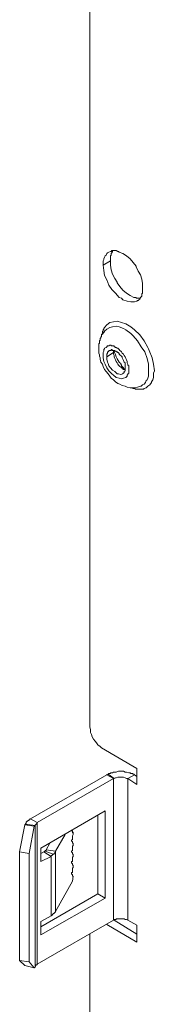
# Model space of a CAD drawing. Header units: millimetres. Extents: x 0 to 839, y 1 to 594.
# Tile 21 of 27: x 764.45 to 770.52, y 152.11 to 196.42. Entities that reach past the tile are written whole.
import ezdxf

# ---------------------------------------------------------------- set-up
doc = ezdxf.new("R2010")
doc.units = ezdxf.units.MM
doc.header["$MEASUREMENT"] = 0
doc.layers.get('0').update_dxf_attribs({"linetype": 'CONTINUOUS'})

msp = doc.modelspace()

# ---------------------------------------------------------------- linework, layer by layer
at = {"color": 0, "linetype": 'Continuous', "lineweight": 9, "true_color": 0x000007}
for points in [[(767.613, 245.949), (767.613, 164.571), (767.613, 164.571)], [(768.207, 185.361), (768.207, 185.427), (768.207, 185.493), (768.207, 185.559), (768.207, 185.559), (768.24, 185.625), (768.24, 185.658), (768.273, 185.724), (768.306, 185.79), (768.339, 185.823), (768.372, 185.889), (768.405, 185.922)], [(768.471, 185.955), (768.471, 185.955), (768.537, 185.988), (768.57, 185.988), (768.603, 186.021), (768.669, 186.021), (768.702, 186.021), (768.768, 186.021), (768.801, 186.021), (768.867, 185.988), (768.9, 185.988), (768.933, 185.955)], [(768.933, 185.955), (769.098, 185.889), (769.263, 185.79), (769.428, 185.658), (769.56, 185.493), (769.692, 185.328), (769.692, 185.295), (769.791, 185.097), (769.89, 184.932), (769.956, 184.734), (769.989, 184.536), (769.989, 184.338)], [(769.725, 183.744), (769.626, 183.711), (769.461, 183.711), (769.296, 183.744), (769.296, 183.744), (769.098, 183.81), (769.032, 183.876), (768.933, 183.909), (768.768, 184.107), (768.603, 184.272), (768.471, 184.47), (768.372, 184.701), (768.273, 184.899), (768.24, 185.13), (768.207, 185.361)], [(769.989, 184.338), (769.989, 184.305), (769.989, 184.272), (769.989, 184.239), (769.989, 184.239), (769.989, 184.206), (769.989, 184.173), (769.989, 184.14), (769.989, 184.107), (769.956, 184.074), (769.956, 184.041), (769.956, 184.008)], [(769.956, 184.008), (769.956, 183.975), (769.923, 183.942), (769.923, 183.942), (769.89, 183.909), (769.89, 183.876), (769.857, 183.876), (769.857, 183.843), (769.824, 183.81), (769.791, 183.777), (769.758, 183.777), (769.725, 183.744)], [(768.174, 182.259), (768.174, 182.259), (768.141, 182.226), (768.141, 182.193), (768.141, 182.16), (768.108, 182.127), (768.108, 182.094), (768.075, 182.061), (768.075, 182.028), (768.075, 181.995), (768.042, 181.962)], [(768.372, 182.49), (768.372, 182.49), (768.339, 182.457), (768.306, 182.424), (768.306, 182.424), (768.273, 182.391), (768.273, 182.358), (768.24, 182.358), (768.207, 182.325), (768.207, 182.292), (768.174, 182.259)], [(768.042, 181.962), (768.042, 181.929), (768.042, 181.896), (768.042, 181.863), (768.009, 181.83), (768.009, 181.797), (768.009, 181.764), (768.009, 181.731), (768.009, 181.698), (768.009, 181.665), (768.009, 181.632)], [(768.009, 181.632), (768.009, 181.566), (768.009, 181.533), (768.009, 181.467), (768.009, 181.434), (768.009, 181.401), (768.042, 181.335), (768.042, 181.302), (768.042, 181.269), (768.075, 181.203), (768.075, 181.17)], [(768.372, 181.236), (768.372, 181.269), (768.372, 181.302), (768.372, 181.335), (768.372, 181.335), (768.372, 181.368), (768.405, 181.401), (768.405, 181.434), (768.405, 181.467), (768.438, 181.467), (768.471, 181.5), (768.471, 181.533)], [(769.098, 180.477), (768.999, 180.444), (768.9, 180.477), (768.834, 180.477), (768.735, 180.576), (768.636, 180.642), (768.537, 180.741), (768.471, 180.84), (768.438, 180.939), (768.405, 181.005), (768.372, 181.137), (768.372, 181.236)], [(768.471, 181.533), (768.504, 181.533), (768.504, 181.533), (768.537, 181.533), (768.537, 181.533), (768.57, 181.533), (768.57, 181.533), (768.57, 181.566), (768.603, 181.566), (768.603, 181.566), (768.636, 181.533)], [(768.636, 181.533), (768.636, 181.533), (768.669, 181.533), (768.669, 181.533), (768.702, 181.533), (768.702, 181.533), (768.735, 181.533), (768.735, 181.5), (768.768, 181.5), (768.768, 181.5), (768.801, 181.5)], [(768.801, 181.5), (768.801, 181.467), (768.834, 181.467), (768.834, 181.467), (768.867, 181.434), (768.867, 181.434), (768.9, 181.434), (768.9, 181.401), (768.933, 181.401), (768.933, 181.368), (768.933, 181.368)], [(768.933, 181.368), (768.966, 181.335), (769.032, 181.269), (769.065, 181.236), (769.065, 181.203), (769.098, 181.137), (769.131, 181.071), (769.164, 181.005), (769.197, 180.972), (769.197, 180.906), (769.197, 180.84), (769.197, 180.774)], [(768.075, 181.137), (768.108, 181.005), (768.174, 180.906), (768.207, 180.807), (768.273, 180.675), (768.339, 180.576), (768.438, 180.477), (768.504, 180.378), (768.57, 180.279), (768.669, 180.213), (768.768, 180.114)], [(769.197, 180.774), (769.197, 180.741), (769.197, 180.708), (769.197, 180.675), (769.197, 180.675), (769.197, 180.642), (769.197, 180.609), (769.164, 180.576), (769.164, 180.543), (769.131, 180.51), (769.098, 180.51), (769.098, 180.477)], [(768.768, 180.114), (768.768, 180.114), (768.867, 180.048), (768.966, 180.015), (769.065, 179.949), (769.197, 179.916), (769.296, 179.883), (769.428, 179.85), (769.527, 179.85), (769.659, 179.85), (769.758, 179.883), (769.89, 179.916)], [(767.613, 164.571), (767.646, 164.472), (767.646, 164.34), (767.679, 164.241), (767.712, 164.142), (767.778, 164.043), (767.844, 163.944), (767.91, 163.878), (767.976, 163.779), (768.075, 163.713), (768.141, 163.647)], [(768.141, 163.647), (769.725, 162.723), (769.725, 162.723)], [(769.725, 161.997), (769.725, 162.723), (769.725, 162.723)], [(765.237, 160.281), (768.669, 162.261), (768.669, 162.261)], [(768.702, 162.261), (768.768, 162.294), (768.801, 162.294), (768.867, 162.327), (768.933, 162.327), (768.999, 162.327), (769.065, 162.327), (769.131, 162.327), (769.197, 162.294), (769.197, 162.294), (769.263, 162.261), (769.329, 162.261)], [(769.329, 162.261), (769.725, 161.997), (769.725, 161.997)], [(765.402, 159.126), (768.306, 160.809), (768.306, 160.809)], [(768.306, 160.809), (768.306, 156.882), (768.306, 156.882)], [(765.105, 160.116), (764.874, 158.895), (764.874, 158.895)], [(765.105, 160.116), (765.138, 160.149), (765.138, 160.149)], [(765.138, 160.149), (765.138, 160.149), (765.138, 160.182), (765.171, 160.182), (765.171, 160.215), (765.171, 160.215), (765.204, 160.215), (765.204, 160.248), (765.237, 160.248), (765.237, 160.248), (765.237, 160.281)], [(766.062, 158.994), (766.491, 159.753), (766.491, 159.753)], [(766.788, 159.951), (766.788, 159.918), (766.821, 159.918), (766.821, 159.918), (766.821, 159.885), (766.821, 159.885), (766.821, 159.885), (766.821, 159.885), (766.821, 159.852), (766.821, 159.852), (766.821, 159.852), (766.821, 159.852)], [(766.854, 159.786), (766.854, 159.786), (766.854, 159.753), (766.821, 159.687), (766.821, 159.654), (766.821, 159.621), (766.821, 159.555), (766.821, 159.522), (766.788, 159.489), (766.788, 159.456), (766.821, 159.423), (766.821, 159.39), (766.821, 159.357)], [(766.821, 159.852), (766.821, 159.852), (766.821, 159.819), (766.821, 159.819), (766.821, 159.819), (766.821, 159.819), (766.821, 159.819), (766.821, 159.819), (766.821, 159.819), (766.821, 159.819), (766.854, 159.819), (766.854, 159.819)], [(766.854, 159.819), (766.854, 159.852), (766.854, 159.852)], [(766.854, 159.852), (766.854, 159.786), (766.854, 159.786)], [(765.402, 158.532), (765.402, 159.126), (765.402, 159.126)], [(766.854, 159.291), (766.854, 159.291), (766.854, 159.258), (766.821, 159.225), (766.821, 159.159), (766.821, 159.126), (766.821, 159.06), (766.821, 159.027), (766.788, 158.994), (766.788, 158.961), (766.821, 158.928), (766.821, 158.895), (766.821, 158.862)], [(766.821, 159.357), (766.821, 159.357), (766.821, 159.357), (766.821, 159.357), (766.821, 159.357), (766.821, 159.357), (766.821, 159.357), (766.821, 159.357), (766.821, 159.357), (766.821, 159.357), (766.854, 159.357), (766.854, 159.357)], [(766.854, 159.357), (766.854, 159.291), (766.854, 159.291)], [(764.874, 154.011), (764.874, 158.895), (764.874, 158.895)], [(765.864, 158.763), (765.402, 158.532), (765.402, 158.532)], [(765.963, 158.862), (765.93, 158.829), (765.93, 158.829), (765.93, 158.829), (765.93, 158.829), (765.897, 158.796), (765.897, 158.796), (765.897, 158.796), (765.864, 158.796), (765.864, 158.796), (765.864, 158.763)], [(766.062, 158.994), (766.062, 158.961), (766.062, 158.961), (766.029, 158.928), (766.029, 158.928), (766.029, 158.928), (765.996, 158.895), (765.996, 158.895), (765.996, 158.862), (765.963, 158.862), (765.963, 158.862)], [(766.854, 158.829), (766.854, 158.796), (766.854, 158.763), (766.821, 158.73), (766.821, 158.664), (766.821, 158.631), (766.821, 158.598), (766.821, 158.532), (766.788, 158.532), (766.788, 158.466), (766.821, 158.433), (766.821, 158.4), (766.821, 158.367)], [(766.821, 158.862), (766.821, 158.862), (766.821, 158.862), (766.821, 158.862), (766.821, 158.862), (766.821, 158.862), (766.821, 158.862), (766.821, 158.862), (766.821, 158.862), (766.821, 158.862), (766.854, 158.862), (766.854, 158.862)], [(766.854, 158.862), (766.854, 158.829), (766.854, 158.829)], [(766.854, 158.334), (766.854, 158.334), (766.854, 158.268), (766.821, 158.235), (766.821, 158.202), (766.821, 158.136), (766.821, 158.103), (766.821, 158.037), (766.788, 158.037), (766.788, 157.971), (766.821, 157.938), (766.821, 157.905), (766.821, 157.872)], [(766.821, 158.367), (766.821, 158.367), (766.821, 158.367), (766.821, 158.367), (766.821, 158.367), (766.821, 158.367), (766.821, 158.367), (766.821, 158.367), (766.821, 158.367), (766.821, 158.367), (766.854, 158.367), (766.854, 158.367)], [(766.854, 158.367), (766.854, 158.334), (766.854, 158.334)], [(766.854, 157.872), (766.821, 157.641), (766.821, 157.641)], [(766.821, 157.872), (766.821, 157.872), (766.821, 157.872), (766.821, 157.872), (766.821, 157.872), (766.821, 157.872), (766.821, 157.872), (766.821, 157.872), (766.821, 157.872), (766.821, 157.872), (766.854, 157.872), (766.854, 157.872)], [(766.821, 157.641), (766.062, 156.288), (766.062, 156.288)], [(768.306, 156.882), (765.402, 155.232), (765.402, 155.232)], [(765.864, 156.09), (765.402, 155.826), (765.402, 155.826)], [(765.963, 156.156), (765.93, 156.156), (765.93, 156.156), (765.93, 156.123), (765.93, 156.123), (765.897, 156.123), (765.897, 156.123), (765.897, 156.123), (765.864, 156.09), (765.864, 156.09), (765.864, 156.09)], [(766.062, 156.288), (766.062, 156.288), (766.062, 156.255), (766.029, 156.255), (766.029, 156.255), (766.029, 156.222), (765.996, 156.222), (765.996, 156.189), (765.996, 156.189), (765.963, 156.189), (765.963, 156.156)], [(768.669, 155.892), (765.237, 153.912), (765.237, 153.912)], [(765.402, 155.826), (765.402, 155.232), (765.402, 155.232)], [(769.725, 154.902), (768.372, 155.694), (768.372, 155.694)], [(768.702, 155.925), (768.735, 155.925), (768.735, 155.925), (768.735, 155.925), (768.768, 155.925), (768.768, 155.925), (768.768, 155.925), (768.801, 155.925), (768.801, 155.958), (768.834, 155.958), (768.834, 155.958)], [(768.834, 155.958), (768.867, 155.958), (768.9, 155.958), (768.966, 155.958), (768.999, 155.958), (769.065, 155.958), (769.098, 155.958), (769.164, 155.958), (769.197, 155.925), (769.23, 155.925), (769.263, 155.925), (769.329, 155.892)], [(769.329, 155.892), (769.725, 155.661), (769.725, 155.661)], [(769.725, 155.661), (769.725, 154.902), (769.725, 154.902)], [(767.613, 155.265), (767.613, 150.15), (767.613, 150.15)], [(764.874, 154.011), (765.105, 153.747), (765.105, 153.747)], [(765.138, 153.78), (765.105, 153.747), (765.105, 153.747)], [(765.138, 153.78), (765.138, 153.813), (765.138, 153.813), (765.138, 153.813), (765.171, 153.846), (765.171, 153.846), (765.171, 153.846), (765.171, 153.846), (765.171, 153.879), (765.204, 153.879), (765.204, 153.879)], [(765.204, 153.879), (765.204, 153.879), (765.204, 153.879), (765.204, 153.879), (765.237, 153.879), (765.237, 153.879), (765.237, 153.912), (765.237, 153.912), (765.237, 153.912), (765.237, 153.912), (765.237, 153.912)]]:
    msp.add_lwpolyline(points, dxfattribs=at)
at = {"color": 0, "linetype": 'Continuous', "lineweight": 15, "true_color": 0x000007}
for points in [[(768.537, 185.559), (768.537, 185.592), (768.537, 185.625), (768.537, 185.658), (768.537, 185.658), (768.537, 185.691), (768.537, 185.724), (768.537, 185.757), (768.537, 185.79), (768.57, 185.823), (768.57, 185.856), (768.57, 185.889)], [(768.57, 185.889), (768.57, 185.889), (768.603, 185.922), (768.603, 185.922), (768.603, 185.955), (768.603, 185.955), (768.636, 185.955), (768.636, 185.988), (768.636, 185.988), (768.636, 186.021), (768.669, 186.021)], [(769.593, 183.909), (769.428, 184.008), (769.263, 184.107), (769.098, 184.239), (768.966, 184.404), (768.834, 184.569), (768.834, 184.602), (768.735, 184.767), (768.636, 184.965), (768.57, 185.163), (768.537, 185.361), (768.537, 185.559)], [(769.857, 183.876), (769.857, 183.876), (769.824, 183.876), (769.791, 183.876), (769.758, 183.876), (769.725, 183.876), (769.692, 183.876), (769.692, 183.909), (769.659, 183.909), (769.626, 183.909), (769.593, 183.909), (769.593, 183.909)], [(768.669, 181.434), (768.669, 181.434), (768.669, 181.467), (768.669, 181.467), (768.669, 181.467), (768.669, 181.467), (768.669, 181.5), (768.702, 181.5), (768.702, 181.5), (768.702, 181.533), (768.702, 181.533)], [(768.933, 180.84), (768.9, 180.873), (768.867, 180.906), (768.834, 180.972), (768.834, 180.972), (768.801, 181.038), (768.768, 181.104), (768.735, 181.17), (768.702, 181.236), (768.702, 181.302), (768.669, 181.368), (768.669, 181.434)], [(768.933, 181.005), (768.966, 180.972), (768.999, 180.939), (768.999, 180.906), (769.032, 180.873), (769.032, 180.84), (769.065, 180.807), (769.098, 180.774), (769.131, 180.741), (769.131, 180.708), (769.164, 180.708)], [(769.098, 180.708), (769.098, 180.708), (769.065, 180.708), (769.065, 180.741), (769.032, 180.741), (769.032, 180.774), (768.999, 180.774), (768.999, 180.774), (768.966, 180.807), (768.966, 180.807), (768.933, 180.84)], [(769.197, 180.642), (769.197, 180.675), (769.164, 180.675), (769.164, 180.675), (769.164, 180.675), (769.164, 180.675), (769.131, 180.675), (769.131, 180.675), (769.131, 180.675), (769.098, 180.708), (769.098, 180.708)], [(764.94, 160.446), (768.372, 162.426), (768.372, 162.426)], [(768.438, 162.459), (768.471, 162.492), (768.471, 162.492), (768.504, 162.492), (768.537, 162.492), (768.537, 162.525), (768.57, 162.525), (768.603, 162.525), (768.603, 162.525), (768.636, 162.525), (768.669, 162.558)], [(768.669, 162.558), (768.735, 162.558), (768.801, 162.558), (768.9, 162.591), (768.966, 162.591), (769.032, 162.591), (769.131, 162.591), (769.197, 162.558), (769.263, 162.558), (769.362, 162.525), (769.428, 162.525)], [(769.428, 162.525), (769.428, 162.525), (769.461, 162.492), (769.494, 162.492), (769.494, 162.492), (769.527, 162.492), (769.527, 162.492), (769.56, 162.459), (769.593, 162.459), (769.593, 162.459), (769.626, 162.426)], [(769.626, 162.426), (769.725, 162.36), (769.725, 162.36)], [(764.841, 160.38), (764.841, 160.38), (764.841, 160.38), (764.874, 160.413), (764.874, 160.413), (764.874, 160.413), (764.907, 160.413), (764.907, 160.446), (764.907, 160.446), (764.94, 160.446), (764.94, 160.446)], [(767.976, 160.611), (767.976, 157.08), (767.976, 157.08)], [(764.676, 160.182), (764.445, 158.961), (764.445, 158.961)], [(764.676, 160.182), (764.709, 160.215), (764.709, 160.215)], [(765.105, 160.116), (764.676, 160.182), (764.676, 160.182)], [(764.709, 160.215), (764.709, 160.215), (764.709, 160.248), (764.709, 160.248), (764.709, 160.248), (764.742, 160.248), (764.742, 160.281), (764.742, 160.281), (764.742, 160.281), (764.742, 160.281), (764.742, 160.314)], [(764.742, 160.314), (764.775, 160.314), (764.775, 160.314), (764.775, 160.314), (764.775, 160.347), (764.808, 160.347), (764.808, 160.347), (764.808, 160.347), (764.808, 160.38), (764.841, 160.38), (764.841, 160.38)], [(766.821, 159.852), (766.854, 159.852), (766.854, 159.852)], [(765.633, 159.06), (765.798, 159.357), (765.798, 159.357)], [(766.821, 159.357), (766.854, 159.357), (766.854, 159.357)], [(764.874, 158.895), (764.445, 158.961), (764.445, 158.961)], [(764.445, 154.077), (764.445, 158.961), (764.445, 158.961)], [(765.534, 158.961), (765.402, 158.895), (765.402, 158.895)], [(765.633, 159.06), (765.633, 159.06), (765.633, 159.06), (765.633, 159.06), (765.633, 159.027), (765.633, 159.027), (765.6, 159.027), (765.6, 159.027), (765.6, 158.994), (765.6, 158.994), (765.6, 158.994)], [(766.821, 158.862), (766.854, 158.862), (766.854, 158.862)], [(766.821, 158.367), (766.854, 158.367), (766.854, 158.367)], [(766.821, 157.872), (766.854, 157.872), (766.854, 157.872)], [(765.402, 155.595), (767.976, 157.08), (767.976, 157.08)], [(768.306, 156.882), (767.976, 157.08), (767.976, 157.08)], [(768.702, 155.892), (769.725, 155.265), (769.725, 155.265)], [(764.445, 154.077), (764.676, 153.846), (764.676, 153.846)], [(764.874, 154.011), (764.445, 154.077), (764.445, 154.077)], [(765.105, 153.747), (764.676, 153.846), (764.676, 153.846)]]:
    msp.add_lwpolyline(points, dxfattribs=at)
at = {"color": 0, "linetype": 'Continuous', "lineweight": 5, "true_color": 0x000007}
for points in [[(768.537, 185.559), (768.207, 185.361), (768.207, 185.361)], [(768.273, 182.556), (768.273, 182.556), (768.24, 182.523), (768.24, 182.523), (768.24, 182.49), (768.24, 182.49), (768.207, 182.457), (768.207, 182.457), (768.207, 182.424), (768.207, 182.391), (768.174, 182.391)], [(770.517, 180.609), (770.484, 180.906), (770.418, 181.203), (770.286, 181.533), (770.253, 181.599), (770.22, 181.665), (770.055, 181.962), (769.857, 182.226), (769.626, 182.457), (769.461, 182.589), (769.23, 182.721), (769.032, 182.787), (768.834, 182.853), (768.834, 182.853), (768.669, 182.82), (768.504, 182.787), (768.372, 182.688), (768.273, 182.556), (768.273, 182.556)], [(770.253, 180.642), (770.253, 180.906), (770.187, 181.17), (770.088, 181.467), (769.923, 181.698), (769.758, 181.962), (769.56, 182.193), (769.461, 182.292), (769.23, 182.457), (769.131, 182.523), (768.933, 182.589), (768.801, 182.622), (768.636, 182.589), (768.504, 182.556), (768.372, 182.49)], [(768.174, 182.391), (768.174, 182.358), (768.174, 182.358), (768.174, 182.325), (768.174, 182.325), (768.174, 182.292), (768.174, 182.292), (768.174, 182.259), (768.141, 182.259), (768.141, 182.226), (768.141, 182.226)], [(768.504, 181.764), (768.471, 181.731), (768.405, 181.731), (768.372, 181.698), (768.339, 181.665), (768.273, 181.632), (768.273, 181.599), (768.24, 181.566), (768.24, 181.5), (768.207, 181.434), (768.207, 181.401), (768.207, 181.335)], [(768.603, 181.731), (768.57, 181.731), (768.57, 181.731), (768.57, 181.764), (768.537, 181.764), (768.537, 181.764), (768.537, 181.764), (768.537, 181.764), (768.504, 181.764), (768.504, 181.764), (768.504, 181.764)], [(768.9, 181.599), (768.867, 181.632), (768.834, 181.632), (768.801, 181.665), (768.801, 181.665), (768.768, 181.665), (768.735, 181.698), (768.702, 181.698), (768.702, 181.731), (768.669, 181.731), (768.636, 181.731), (768.603, 181.731)], [(768.207, 181.335), (768.207, 181.203), (768.24, 181.038), (768.306, 180.906), (768.372, 180.741), (768.471, 180.609), (768.603, 180.477), (768.669, 180.411), (768.801, 180.312), (768.933, 180.279), (769.032, 180.246), (769.131, 180.279), (769.23, 180.312)], [(768.669, 181.434), (768.372, 181.236), (768.372, 181.236)], [(768.999, 181.5), (768.966, 181.533), (768.966, 181.533), (768.966, 181.533), (768.933, 181.566), (768.933, 181.566), (768.933, 181.566), (768.933, 181.566), (768.9, 181.599), (768.9, 181.599), (768.9, 181.599)], [(769.329, 180.906), (769.296, 180.972), (769.296, 181.038), (769.263, 181.104), (769.23, 181.17), (769.197, 181.236), (769.164, 181.302), (769.131, 181.368), (769.065, 181.401), (769.032, 181.467), (768.999, 181.5)], [(769.362, 180.675), (769.362, 180.708), (769.362, 180.708), (769.362, 180.741), (769.362, 180.774), (769.362, 180.807), (769.362, 180.807), (769.362, 180.84), (769.329, 180.873), (769.329, 180.906), (769.329, 180.906)], [(769.23, 180.312), (769.23, 180.312), (769.263, 180.345), (769.296, 180.378), (769.296, 180.411), (769.329, 180.444), (769.329, 180.477), (769.362, 180.51), (769.362, 180.543), (769.362, 180.609), (769.362, 180.642), (769.362, 180.675)], [(769.89, 179.916), (769.923, 179.916), (769.989, 179.982), (770.055, 180.015), (770.121, 180.081), (770.154, 180.18), (770.187, 180.213), (770.22, 180.279), (770.253, 180.378), (770.253, 180.477), (770.253, 180.543), (770.253, 180.642)], [(770.022, 179.784), (770.055, 179.817), (770.154, 179.85), (770.22, 179.916), (770.319, 179.982), (770.385, 180.081), (770.385, 180.114), (770.451, 180.213), (770.484, 180.312), (770.484, 180.411), (770.484, 180.51), (770.517, 180.609)], [(769.527, 179.85), (769.56, 179.817), (769.56, 179.817), (769.593, 179.817), (769.593, 179.817), (769.626, 179.817), (769.626, 179.817), (769.626, 179.817), (769.659, 179.817), (769.659, 179.784), (769.692, 179.784)], [(769.692, 179.784), (769.692, 179.784), (769.725, 179.784), (769.758, 179.784), (769.791, 179.784), (769.824, 179.784), (769.857, 179.784), (769.89, 179.784), (769.923, 179.784), (769.956, 179.784), (769.989, 179.784), (770.022, 179.784)], [(768.372, 162.426), (768.669, 162.261), (768.669, 162.261)], [(768.438, 162.459), (768.702, 162.261), (768.702, 162.261)], [(768.669, 162.261), (768.669, 155.892), (768.669, 155.892)], [(769.626, 162.426), (769.329, 162.261), (769.329, 162.261)], [(769.329, 162.261), (769.329, 155.892), (769.329, 155.892)], [(764.94, 160.446), (765.237, 160.281), (765.237, 160.281)], [(764.709, 160.215), (765.138, 160.149), (765.138, 160.149)], [(765.138, 160.149), (765.138, 153.78), (765.138, 153.78)], [(765.237, 160.281), (765.237, 153.912), (765.237, 153.912)], [(765.534, 158.961), (765.864, 158.763), (765.864, 158.763)], [(765.6, 158.994), (765.963, 158.862), (765.963, 158.862)], [(765.633, 159.06), (766.062, 158.994), (766.062, 158.994)], [(765.864, 156.09), (765.864, 158.763), (765.864, 158.763)], [(766.062, 156.288), (766.062, 158.994), (766.062, 158.994)]]:
    msp.add_lwpolyline(points, dxfattribs=at)
at = {"color": 0, "linetype": 'Continuous', "lineweight": 9, "true_color": 0x000007}
for points in [[(766.854, 159.357), (766.854, 159.357)], [(766.854, 158.862), (766.854, 158.862)], [(766.854, 158.367), (766.854, 158.367)], [(766.854, 157.872), (766.854, 157.872)]]:
    msp.add_lwpolyline(points, close=True, dxfattribs=at)
for points in [[(768.471, 185.955), (768.438, 185.955), (768.438, 185.922), (768.405, 185.922)], [(768.075, 181.17), (768.075, 181.17), (768.075, 181.137), (768.075, 181.137)], [(768.702, 162.261), (768.702, 162.261), (768.702, 162.261), (768.669, 162.261)], [(768.702, 155.925), (768.702, 155.892), (768.702, 155.892), (768.669, 155.892)]]:
    msp.add_open_spline(points, degree=3, dxfattribs=at)
at = {"color": 0, "linetype": 'Continuous', "lineweight": 15, "true_color": 0x000007}
for points in [[(768.702, 181.533), (768.702, 181.467), (768.735, 181.401), (768.768, 181.335)], [(768.768, 181.335), (768.801, 181.203), (768.867, 181.104), (768.933, 181.005)], [(769.164, 180.708), (769.164, 180.675), (769.197, 180.675), (769.197, 180.675)], [(768.438, 162.459), (768.405, 162.459), (768.372, 162.426), (768.372, 162.426)], [(769.626, 162.426), (769.626, 162.426), (769.626, 162.426), (769.626, 162.426)], [(765.534, 158.961), (765.534, 158.961), (765.567, 158.961), (765.567, 158.994)], [(765.567, 158.994), (765.567, 158.994), (765.567, 158.994), (765.6, 158.994)]]:
    msp.add_open_spline(points, degree=3, dxfattribs=at)

doc.saveas('drawing.dxf')
